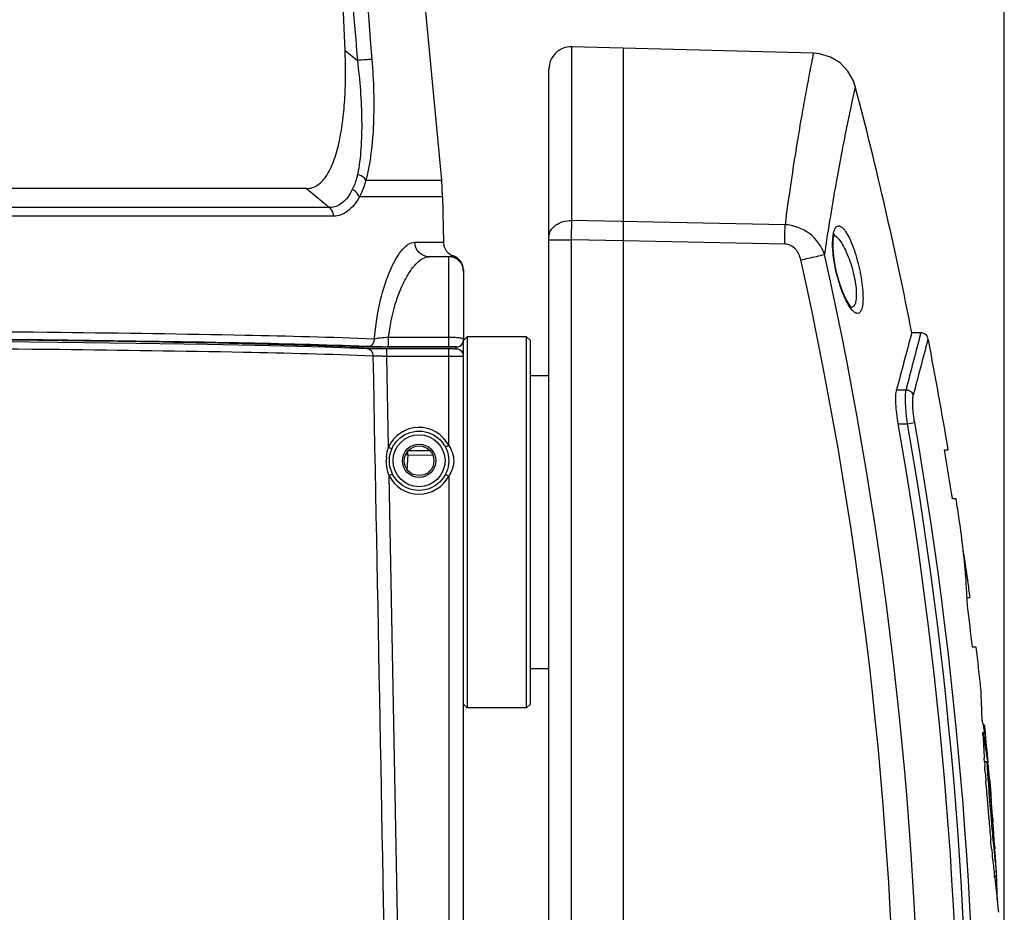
# Model space of a CAD drawing. Header units: millimetres. Extents: x -192 to 265, y -68 to 200.
# Tile 9 of 47: x -110 to -76, y 132 to 163. Entities that reach past the tile are written whole.
import ezdxf

# ---------------------------------------------------------------- set-up
doc = ezdxf.new("R2010")
doc.units = ezdxf.units.MM
doc.header["$LTSCALE"] = 16.335
doc.layers.get('0').update_dxf_attribs({"linetype": 'CONTINUOUS'})
doc.layers.add('02___PRT_ALL_AXES', color=7, linetype='CONTINUOUS')

msp = doc.modelspace()

# ---------------------------------------------------------------- linework, layer by layer
at = {"color": 7, "linetype": 'Continuous'}
for p, q in [((-76.03293, 126.08064), (-76.03293, 197.44262)), ((-95.29438, 157.51679), (-97.71717, 183.33967)), ((-98.60193, 161.9571), (-99.1038, 173.09003)), ((-98.60193, 161.9571), (-98.18161, 161.61218)), ((-90.84235, 156.13233), (-90.84235, 162.08066)), ((-82.56835, 161.864), (-90.84235, 162.08066)), ((-89.08429, 162.03448), (-89.08429, 84.10778)), ((-82.56835, 161.86397), (-82.56839, 161.864)), ((-91.62429, 115.61926), (-91.62429, 161.31892)), ((-97.89113, 157.51679), (-95.29438, 157.51679)), ((-95.26222, 156.93797), (-95.29438, 157.51679)), ((-99.91739, 157.22799), (-148.60919, 157.22799)), ((-99.91739, 157.22799), (-99.12966, 156.57796)), ((-95.26222, 156.93797), (-98.11315, 156.93797)), ((-95.26222, 156.93797), (-95.2352, 155.39032)), ((-99.12966, 156.57796), (-149.39693, 156.57796)), ((-98.99857, 156.28118), (-149.52801, 156.28118)), ((-83.5399, 155.98979), (-90.84235, 156.13233)), ((-91.62429, 155.46865), (-90.84899, 155.46865)), ((-90.84899, 115.61926), (-90.84899, 155.46865)), ((-89.08429, 155.4342), (-90.84899, 155.46865)), ((-83.54765, 155.32612), (-89.08429, 155.4342)), ((-96.21788, 155.39032), (-95.2352, 155.39032)), ((-95.05329, 154.89119), (-95.72715, 154.89119)), ((-95.05329, 151.8078), (-95.05329, 154.89119)), ((-94.5453, 154.43884), (-94.56969, 154.59247)), ((-94.55092, 154.45857), (-94.5496, 154.45391)), ((-94.5483, 154.4442), (-94.5496, 154.45391)), ((-94.54578, 154.41239), (-94.54529, 154.39164)), ((-94.54529, 154.43686), (-94.54529, 154.41977)), ((-94.54529, 154.41921), (-94.54529, 154.42001)), ((-94.54529, 154.41706), (-94.54529, 154.41921)), ((-94.54529, 154.41719), (-94.54529, 154.39071)), ((-81.7969, 154.46771), (-81.82147, 154.58986)), ((-81.75517, 154.28799), (-81.79691, 154.46771)), ((-94.54529, 154.38333), (-94.54529, 152.05715)), ((-81.28553, 153.18146), (-81.3603, 153.28101)), ((-81.2887, 153.15594), (-81.28902, 153.15595)), ((-95.05329, 152.1318), (-97.11449, 152.1318)), ((-97.11449, 151.83595), (-97.11449, 152.13179)), ((-94.54529, 125.98385), (-94.54529, 152.04853)), ((-94.53152, 152.03476), (-94.41829, 152.14799)), ((-94.41829, 152.14799), (-94.41829, 139.44799)), ((-92.38629, 152.14799), (-94.41829, 152.14799)), ((-92.38629, 139.44799), (-92.38629, 152.14799)), ((-92.25929, 152.02099), (-92.38629, 152.14799)), ((-78.90136, 152.28969), (-79.20927, 152.28969)), ((-79.19846, 152.28968), (-79.20927, 152.25046)), ((-78.90056, 152.2495), (-78.88982, 152.28967)), ((-78.65133, 152.04444), (-78.64052, 152.08427)), ((-78.64052, 152.08427), (-78.64613, 152.10729)), ((-98.01759, 151.79457), (-98.01759, 151.74703)), ((-94.79929, 151.79457), (-98.01759, 151.79457)), ((-97.86013, 151.74162), (-97.86048, 151.74164)), ((-97.83089, 151.81613), (-97.85578, 151.81713)), ((-97.11449, 151.80779), (-97.1729, 151.80783)), ((-97.17259, 151.47989), (-97.17259, 151.73389)), ((-97.11449, 151.80779), (-97.11449, 151.83595)), ((-95.05329, 151.8078), (-97.11449, 151.80779)), ((-95.05329, 148.42982), (-95.05329, 151.73389)), ((-94.79929, 151.73051), (-94.79929, 151.80319)), ((-92.25929, 139.57499), (-92.25929, 152.02099)), ((-95.05329, 151.47989), (-97.17259, 151.47989)), ((-97.11331, 148.37146), (-97.17259, 151.47989)), ((-94.63388, 151.66759), (-94.54529, 151.66759)), ((-91.62429, 150.81449), (-92.25929, 150.81449)), ((-79.71877, 150.33715), (-79.39434, 150.33715)), ((-79.66195, 149.1723), (-79.34712, 149.1723)), ((-79.34712, 149.1723), (-79.10167, 149.21521)), ((-97.11331, 148.37146), (-96.99731, 148.31976)), ((-95.05329, 148.42982), (-95.16618, 148.37164)), ((-96.45297, 148.1136), (-95.60212, 148.09759)), ((-96.42584, 148.26009), (-95.71275, 148.26009)), ((-78.0815, 148.28077), (-77.95296, 148.28077)), ((-97.09482, 147.40146), (-96.98087, 147.45754)), ((-96.78276, 131.01917), (-97.09482, 147.40146)), ((-95.05329, 147.38256), (-95.16618, 147.44074)), ((-95.05329, 147.38256), (-95.05329, 130.64982)), ((-77.82997, 146.73174), (-77.82777, 146.72262)), ((-77.68286, 146.59752), (-77.81116, 146.59752)), ((-77.34321, 143.79025), (-77.34385, 143.79912)), ((-77.28175, 143.81355), (-77.27919, 143.7945)), ((-77.2072, 143.20986), (-77.3122, 143.20986)), ((-77.30713, 143.20334), (-77.30754, 143.21141)), ((-77.20896, 143.2255), (-77.2072, 143.20986)), ((-76.99446, 141.52654), (-77.12212, 141.52654)), ((-91.62429, 140.78149), (-92.25929, 140.78149)), ((-94.54529, 139.57499), (-94.41829, 139.44799)), ((-92.25929, 139.57499), (-92.38629, 139.44799)), ((-92.38629, 139.44799), (-94.41829, 139.44799)), ((-76.76405, 138.53389), (-76.76781, 138.60662)), ((-76.75419, 138.62131), (-76.75139, 138.61008)), ((-76.74026, 138.54723), (-76.7539, 138.6133)), ((-76.70628, 138.84988), (-76.75011, 138.84988)), ((-76.7356, 138.52419), (-76.74026, 138.54723)), ((-76.70637, 138.85071), (-76.70624, 138.84987)), ((-76.70618, 138.84917), (-76.69433, 138.63097)), ((-76.69433, 138.63097), (-76.69398, 138.62456)), ((-76.69398, 138.62456), (-76.68909, 138.53313)), ((-76.71023, 137.60107), (-76.71729, 137.71391)), ((-76.63453, 137.59892), (-76.7093, 137.59892)), ((-76.63453, 137.59892), (-76.62364, 137.4303)), ((-76.61905, 137.72146), (-76.6166, 137.70358)), ((-76.6166, 137.70358), (-76.60552, 137.6208)), ((-76.60387, 137.70555), (-76.60602, 137.72326)), ((-76.60552, 137.6208), (-76.60322, 137.60315)), ((-76.599, 137.66431), (-76.60387, 137.70555)), ((-76.60001, 137.71926), (-76.59884, 137.70635)), ((-76.59351, 137.61605), (-76.599, 137.66431)), ((-76.59039, 137.60172), (-76.58916, 137.58405)), ((-76.69556, 137.37419), (-76.69889, 137.42488)), ((-76.68571, 137.22714), (-76.69556, 137.37419)), ((-76.62364, 137.4303), (-76.62041, 137.38115)), ((-76.5887, 137.48776), (-76.58147, 137.4275)), ((-76.58147, 137.4275), (-76.57626, 137.38274)), ((-76.57626, 137.38274), (-76.57475, 137.36951)), ((-76.66437, 136.92143), (-76.66548, 136.93691)), ((-76.65397, 136.77803), (-76.66437, 136.92143)), ((-76.59024, 136.94237), (-76.58914, 136.92696)), ((-76.58914, 136.92696), (-76.57872, 136.78324)), ((-76.54742, 136.93216), (-76.54922, 136.94747)), ((-76.54016, 136.86943), (-76.54742, 136.93216)), ((-76.53108, 136.92787), (-76.54729, 136.92787)), ((-76.53271, 136.94713), (-76.53161, 136.93412)), ((-76.53161, 136.93412), (-76.53108, 136.92787)), ((-76.53108, 136.92787), (-76.51927, 136.78529)), ((-76.57872, 136.78324), (-76.56698, 136.62536)), ((-76.56698, 136.62536), (-76.55752, 136.50095)), ((-76.51927, 136.78529), (-76.53115, 136.78529)), ((-76.51927, 136.78529), (-76.49635, 136.50489)), ((-76.63044, 136.46546), (-76.63273, 136.49513)), ((-76.49635, 136.50489), (-76.48876, 136.41025)), ((-76.48876, 136.41025), (-76.48055, 136.30699)), ((-76.56335, 135.64725), (-76.56708, 135.69036)), ((-76.48833, 135.65382), (-76.48299, 135.59245)), ((-76.42336, 135.55044), (-76.42068, 135.5042)), ((-76.48856, 134.83315), (-76.4988, 134.93955)), ((-76.4135, 134.83698), (-76.40278, 134.7267)), ((-76.47714, 134.71615), (-76.48856, 134.83315)), ((-76.46501, 134.59367), (-76.47714, 134.71615)), ((-76.40278, 134.7267), (-76.39676, 134.66546)), ((-76.39676, 134.66546), (-76.39084, 134.60563)), ((-76.44175, 134.3637), (-76.44302, 134.37602)), ((-76.42858, 134.23613), (-76.44175, 134.3637)), ((-76.36844, 134.38267), (-76.3672, 134.37045)), ((-76.3672, 134.37045), (-76.35885, 134.28875)), ((-76.33965, 134.38008), (-76.34027, 134.38945)), ((-76.29559, 133.68696), (-76.33966, 134.38021)), ((-76.36836, 133.67448), (-76.36985, 133.68798)), ((-76.36719, 133.66387), (-76.36836, 133.67448)), ((-76.36813, 133.67395), (-76.29484, 133.67395)), ((-76.36239, 133.6206), (-76.36719, 133.66387)), ((-76.30622, 133.78472), (-76.29485, 133.6748)), ((-76.29489, 133.67549), (-76.2949, 133.67483)), ((-76.26017, 132.73788), (-76.26508, 132.77891)), ((-76.23294, 132.51183), (-76.26017, 132.73788)), ((-76.22516, 132.4441), (-76.23294, 132.51183))]:
    msp.add_line(p, q, dxfattribs=at)
for points in [[(-81.13398, 160.72669), (-81.19686, 160.91546), (-81.38684, 161.25197), (-81.65535, 161.52988), (-81.98513, 161.73132), (-82.35498, 161.84333), (-82.56835, 161.864)], [(-81.82147, 154.58986), (-81.8692, 154.8973), (-81.89248, 155.17342), (-81.89283, 155.40077), (-81.87551, 155.56608), (-81.85123, 155.66077), (-81.84556, 155.67432)], [(-94.56969, 154.59247), (-94.63955, 154.73168), (-94.7485, 154.84332), (-94.89029, 154.91805)], [(-81.3603, 153.28101), (-81.45467, 153.4466), (-81.55802, 153.67536), (-81.66123, 153.96003), (-81.75517, 154.28799)], [(-81.24818, 153.14649), (-81.24769, 153.14627), (-81.28553, 153.18146)], [(-99.30884, 151.79133), (-101.15801, 151.84016), (-103.3172, 151.88488), (-105.75727, 151.92491), (-108.44537, 151.95972), (-111.34539, 151.98886), (-114.41846, 152.01193), (-117.62347, 152.02864), (-120.91756, 152.03876), (-124.25655, 152.04216), (-127.59564, 152.03879), (-130.89001, 152.02869), (-134.09548, 152.01201), (-137.16918, 151.98896), (-140.06998, 151.95985), (-142.75902, 151.92506), (-145.20016, 151.88505), (-147.36053, 151.84034), (-149.21098, 151.79153), (-150.66645, 151.74162)], [(-78.64613, 152.10729), (-78.69065, 152.1933), (-78.76413, 152.25639), (-78.85588, 152.28739), (-78.88982, 152.28967)], [(-97.17259, 151.73389), (-97.32889, 151.73417), (-97.49309, 151.73513), (-97.63379, 151.73662), (-97.74649, 151.73848), (-97.82926, 151.74055), (-99.30884, 151.79133)], [(-94.56243, 151.56719), (-94.58281, 151.60834), (-94.60895, 151.64367), (-94.63923, 151.67272), (-94.67203, 151.69534), (-94.70579, 151.71171), (-94.73816, 151.72214), (-94.76568, 151.7275), (-94.78496, 151.72959), (-94.80006, 151.73056), (-94.81682, 151.73126), (-94.83761, 151.73188), (-94.86273, 151.73243), (-94.89165, 151.7329), (-94.92479, 151.73329), (-94.96202, 151.73359), (-95.003, 151.7338), (-95.04712, 151.73388), (-97.17259, 151.73389)], [(-94.54529, 151.47545), (-94.54943, 151.52111), (-94.56243, 151.56719)]]:
    msp.add_lwpolyline(points, dxfattribs=at)
for radius in [1.016, 0.889]:
    msp.add_circle((-96.06929, 147.90619), radius, dxfattribs=at)
for centre, radius, start, end in [((-90.86229, 161.31892), 0.762, 88.499997, 180), ((-217.15954, 125.08064), 140.61861, 11.1578188, 14.6839779), ((-94.72728, 155.39919), 0.508, 181, 251.495715), ((-95.05329, 154.38319), 0.508, 0.035918, 90), ((-216.38487, 125.08064), 136.65194, 347.4209912, 12.5545674), ((-216.38693, 125.08064), 137.48618, 347.420195, 12.555362), ((-94.79925, 154.42129), 0.25178, 0.774435, 7.443298), ((-80.33212, 153.83913), 1.19245, 215.542271, 215.982718), ((30.31391, 122.06086), 113.60783, 164.5893592, 165.5879345), ((31.02231, 122.84711), 113.78725, 165.0249766, 166.0195017), ((28.98793, 122.79499), 111.54256, 164.7977671, 165.8044448), ((-217.15954, 125.08064), 141.12661, 9.4629236, 11.0150415), ((-97.11972, 191.82021), 40.01242, 269.694077, 269.92386), ((-95.04382, 140.70946), 11.09833, 89.280956, 90.048917), ((-94.79928, 152.05718), 0.25399, 269.998076, 327.406655), ((-94.79929, 152.04858), 0.25401, 269.99959, 329.14977), ((-94.7982, 152.04805), 0.2528, 329.125673, 337.509035), ((-96.06929, 147.90619), 1.143, 27.266044, 155.979706), ((-217.15954, 125.08064), 139.59224, 346.9940841, 9.9382037), ((-217.15954, 125.08064), 139.90236, 346.9724598, 9.915951), ((-217.15954, 125.08064), 140.15153, 346.9724469, 9.915951), ((-95.76647, 147.91209), 1.42427, 174.820526, 180.220795), ((-96.40004, 148.78507), 0.67355, 259.509405, 265.493351), ((-70.82221, 146.2625), 25.69751, 175.869168, 176.346846), ((-100.82565, 148.2263), 4.37413, 358.523647, 0.159019), ((-217.15954, 125.08064), 140.99981, 8.7777565, 9.4705199), ((-70.93303, 146.26935), 25.58648, 176.652762, 176.967021), ((-70.88675, 146.2666), 25.63285, 176.346804, 176.652681), ((-96.06929, 147.90619), 1.143, 206.204934, 332.733956), ((-106.39089, 139.83362), 29.38214, 13.313613, 13.559924), ((-217.15954, 125.08064), 141.12661, 8.4789314, 8.7701379), ((-105.10012, 141.78158), 27.8295, 4.157378, 8.485872), ((-105.40184, 140.0307), 28.37339, 7.661714, 9.783211), ((-104.74813, 141.81114), 27.47629, 2.92123, 4.130574), ((-105.12704, 140.06848), 28.09601, 6.451677, 7.620854), ((-104.66086, 141.81576), 27.38891, 2.344806, 2.903957), ((-217.15954, 125.08064), 140.99981, 6.6980961, 7.275258), ((-217.15954, 125.08064), 141.12661, 6.0987071, 6.6927482), ((-82.57094, 137.56301), 5.96138, 10.913765, 14.034075), ((-82.75828, 137.12041), 6.18884, 13.105661, 13.92802), ((-82.43713, 137.58955), 5.82497, 9.32233, 10.906602), ((-217.15954, 125.08064), 141.12661, 5.132859, 5.5953713), ((7.56946, 142.93159), 84.4481, 182.9850732, 183.5423124), ((-91.73194, 135.63647), 15.25604, 7.855021, 10.901923), ((-87.02788, 136.44805), 10.49959, 6.975988, 11.404554), ((-82.559, 137.1645), 5.98476, 5.318739, 13.12713), ((5.43774, 142.7988), 82.31224, 183.6204342, 183.7433304), ((-91.51614, 135.66743), 15.03803, 6.95261, 7.395719), ((-82.36031, 137.1888), 5.78467, 4.093429, 5.133136), ((4.56067, 142.7448), 81.43353, 183.8851475, 184.0898481), ((5.68947, 142.81794), 82.48925, 183.779049, 183.9535506), ((-101.46785, 134.01536), 25.09055, 6.710994, 7.673566), ((-91.40614, 135.68002), 14.92731, 4.869443, 6.498741), ((4.13946, 142.71347), 80.93572, 183.9554268, 184.0889298), ((-101.34399, 134.02982), 24.96585, 5.688666, 6.530953), ((-217.15954, 125.08064), 141.12661, 4.8180538, 4.8224798), ((7.51572, 142.95661), 84.39616, 184.1983413, 184.3909421), ((7.9006, 142.98636), 84.78218, 184.4111818, 184.5260892), ((7.79343, 142.97636), 84.67456, 184.5250619, 184.9362413), ((9.93851, 143.13823), 86.75032, 184.3879982, 184.5195591), ((9.57319, 143.10898), 86.38382, 184.5193122, 184.6507025), ((-213.60346, 125.20395), 137.56839, 3.9724663, 4.629223), ((-205.44452, 126.10757), 129.36667, 4.2345548, 4.5219578), ((8.94935, 143.05789), 85.7579, 184.6504746, 184.9529034), ((6.10938, 142.83066), 82.98422, 184.9659382, 185.4565978), ((6.77919, 142.87021), 83.57964, 184.9954021, 185.5154773), ((8.88509, 143.11032), 85.77397, 185.6983919, 185.8445189), ((17.91947, 143.97017), 94.7741, 185.6705975, 185.8060675), ((-64.19633, 135.56966), 12.19789, 183.927455, 184.496689), ((-93.27673, 133.26153), 16.97397, 3.810085, 4.567831), ((11.46352, 143.3764), 88.36609, 185.9370849, 186.2945374), ((54.91532, 147.7434), 131.96187, 185.8519695, 186.0720001), ((26.82378, 145.12363), 103.82536, 186.3609817, 186.8285619), ((-99.31594, 132.53866), 23.04724, 0.717423, 2.827101)]:
    msp.add_arc(centre, radius, start, end, dxfattribs=at)
for points in [[(-99.42575, 183.33967), (-98.84383, 176.1069), (-98.263, 168.87405), (-97.68306, 161.64113)], [(-99.1038, 173.09003), (-98.79612, 169.2641), (-98.48874, 165.43815), (-98.18161, 161.61218)], [(-81.26223, 153.1574), (-81.27097, 153.15595), (-81.27992, 153.15551), (-81.28877, 153.15594)], [(-94.58529, 151.92037), (-94.55969, 151.96038), (-94.54529, 152.00965), (-94.54529, 152.05715)], [(-94.56463, 151.95134), (-94.552, 151.98186), (-94.54529, 152.0155), (-94.54529, 152.04853)], [(-98.3707, 151.79871), (-98.39947, 151.79851), (-98.4297, 151.78518), (-98.45011, 151.76489)], [(-97.83089, 151.81613), (-97.80025, 151.81637), (-97.76904, 151.82355), (-97.74122, 151.8364)], [(-97.16397, 126.54891), (-97.3217, 134.86336), (-97.47964, 143.17781), (-97.63779, 151.49226)], [(-97.18492, 148.04067), (-97.17473, 148.15302), (-97.1509, 148.26509), (-97.11331, 148.37146)], [(-97.09482, 147.40146), (-97.15804, 147.56076), (-97.19009, 147.73521), (-97.19073, 147.9066)]]:
    msp.add_open_spline(points, degree=3, dxfattribs=at)
for points, knots in [([(-99.91739, 157.22799), (-99.85092, 157.22799), (-99.71464, 157.24935), (-99.52505, 157.34692), (-99.35577, 157.5016), (-99.14756, 157.78628), (-98.94636, 158.24658), (-98.77851, 158.8824), (-98.66542, 159.59523), (-98.60036, 160.35766), (-98.57818, 161.15054), (-98.58976, 161.68684), (-98.60193, 161.9571)], [0, 0, 0, 0, 0.03813181, 0.07756809, 0.12061655, 0.16850655, 0.27896875, 0.4060995, 0.54519504, 0.69241176, 0.84480367, 1, 1, 1, 1]), ([(-82.56835, 161.86399), (-82.56639, 161.8635), (-82.57371, 161.85195), (-82.57173, 161.83762), (-82.58082, 161.80592), (-82.5877, 161.76523), (-82.59886, 161.71146), (-82.61738, 161.61677), (-82.64663, 161.46871), (-82.68791, 161.2561), (-82.73764, 160.99692), (-82.79522, 160.69171), (-82.86008, 160.34093), (-82.93154, 159.94517), (-83.03964, 159.32977), (-83.18594, 158.45358), (-83.3667, 157.27734), (-83.48247, 156.43687), (-83.5399, 155.98979)], [0, 0, 0, 0, 0.00101829, 0.00407192, 0.00915909, 0.01627803, 0.02542637, 0.03659859, 0.06498851, 0.10139094, 0.14573215, 0.19792456, 0.25786274, 0.32543484, 0.40051574, 0.57262956, 0.77292529, 1, 1, 1, 1]), ([(-97.68305, 161.64113), (-97.75143, 161.64461), (-97.91813, 161.6339), (-98.08406, 161.62211), (-98.18161, 161.61218)], [0, 0, 0, 0, 0.41117725, 1, 1, 1, 1]), ([(-98.18161, 161.61218), (-98.0964, 160.92993), (-98.01659, 159.9198), (-98.04401, 158.61416), (-98.11653, 157.99833), (-98.17742, 157.70958)], [0, 0, 0, 0, 0.52673687, 0.7739222, 1, 1, 1, 1]), ([(-97.68306, 161.64113), (-97.62477, 160.91435), (-97.59154, 159.84074), (-97.69503, 158.46215), (-97.80925, 157.81706), (-97.89113, 157.51679)], [0, 0, 0, 0, 0.52769769, 0.77473999, 1, 1, 1, 1]), ([(-81.13402, 160.72684), (-81.1349, 160.71895), (-81.14381, 160.6883), (-81.15723, 160.61835), (-81.18385, 160.50264), (-81.23691, 160.25612), (-81.32769, 159.83459), (-81.46009, 159.19406), (-81.62147, 158.37715), (-81.8044, 157.38847), (-82.00081, 156.23362), (-82.12636, 155.40758), (-82.18853, 154.96778)], [0, 0, 0, 0, 0.00407143, 0.01625594, 0.03653167, 0.06486031, 0.14545051, 0.25740712, 0.39992645, 0.57201423, 0.77246449, 1, 1, 1, 1]), ([(-98.17742, 157.70958), (-98.18735, 157.66247), (-98.23013, 157.4846), (-98.29379, 157.31123), (-98.35483, 157.19099)], [0, 0, 0, 0, 0.26308764, 1, 1, 1, 1]), ([(-97.89114, 157.51679), (-97.90392, 157.53905), (-97.97744, 157.63127), (-98.08938, 157.6863), (-98.17742, 157.70958)], [0, 0, 0, 0, 0.21989125, 1, 1, 1, 1]), ([(-97.89113, 157.51679), (-97.90454, 157.46415), (-97.96107, 157.26511), (-98.04008, 157.07196), (-98.11315, 156.93797)], [0, 0, 0, 0, 0.26249301, 1, 1, 1, 1]), ([(-98.35483, 157.19099), (-98.40049, 157.10103), (-98.49795, 156.93663), (-98.6808, 156.73441), (-98.89465, 156.60441), (-99.05313, 156.57719), (-99.12966, 156.57796)], [0, 0, 0, 0, 0.29107811, 0.54859878, 0.77919698, 1, 1, 1, 1]), ([(-98.11315, 156.93797), (-98.12197, 156.96417), (-98.1743, 157.07138), (-98.2727, 157.15234), (-98.35482, 157.191)], [0, 0, 0, 0, 0.23345856, 1, 1, 1, 1]), ([(-98.11315, 156.93797), (-98.16881, 156.84114), (-98.28607, 156.66468), (-98.49864, 156.44962), (-98.73893, 156.31185), (-98.91402, 156.28122), (-98.99857, 156.28118)], [0, 0, 0, 0, 0.29057226, 0.54851371, 0.78002319, 1, 1, 1, 1]), ([(-98.99857, 156.28118), (-98.99901, 156.30974), (-99.011, 156.41907), (-99.06837, 156.52452), (-99.12966, 156.57796)], [0, 0, 0, 0, 0.25997418, 1, 1, 1, 1]), ([(-91.62429, 155.56348), (-91.62429, 155.63987), (-91.57755, 155.80249), (-91.39524, 155.99075), (-91.1383, 156.10967), (-90.9424, 156.13429), (-90.84235, 156.13233)], [0, 0, 0, 0, 0.21542896, 0.4528079, 0.71779757, 1, 1, 1, 1]), ([(-90.84899, 155.46865), (-90.84796, 155.53063), (-90.84464, 155.75184), (-90.84233, 155.97308), (-90.84235, 156.13233)], [0, 0, 0, 0, 0.28018451, 1, 1, 1, 1]), ([(-83.54765, 155.32612), (-83.54644, 155.38808), (-83.54258, 155.60929), (-83.53988, 155.83052), (-83.5399, 155.98979)], [0, 0, 0, 0, 0.2801091, 1, 1, 1, 1]), ([(-82.18853, 154.96778), (-82.28279, 155.24259), (-82.64601, 155.75662), (-83.2403, 155.97316), (-83.5399, 155.98979)], [0, 0, 0, 0, 0.49192389, 1, 1, 1, 1]), ([(-81.875, 155.7232), (-81.8672, 155.75551), (-81.84995, 155.81288), (-81.81308, 155.88492), (-81.76734, 155.93324), (-81.68777, 155.96005), (-81.56804, 155.89461), (-81.4512, 155.74197), (-81.32353, 155.5102), (-81.20076, 155.20861), (-81.08641, 154.85374), (-81.02249, 154.59931), (-80.99356, 154.46682)], [0, 0, 0, 0, 0.05002725, 0.08977094, 0.12100017, 0.14779654, 0.20981575, 0.30590346, 0.43935131, 0.60540275, 0.79587666, 1, 1, 1, 1]), ([(-81.8074, 154.46628), (-81.84597, 154.64675), (-81.9008, 154.98513), (-81.91671, 155.3287), (-81.90736, 155.48616)], [0, 0, 0, 0, 0.53915413, 1, 1, 1, 1]), ([(-81.90736, 155.48616), (-81.90605, 155.50827), (-81.89997, 155.58781), (-81.88854, 155.66716), (-81.875, 155.7232)], [0, 0, 0, 0, 0.27748346, 1, 1, 1, 1]), ([(-81.86342, 155.62489), (-81.84998, 155.61917), (-81.78842, 155.58555), (-81.73827, 155.53463), (-81.70258, 155.49253)], [0, 0, 0, 0, 0.20928431, 1, 1, 1, 1]), ([(-81.70258, 155.49253), (-81.65271, 155.43372), (-81.55713, 155.28969), (-81.38073, 154.93514), (-81.27891, 154.63115), (-81.22211, 154.41463)], [0, 0, 0, 0, 0.19486347, 0.43426747, 1, 1, 1, 1]), ([(-97.59807, 152.07452), (-97.56066, 152.52399), (-97.43401, 153.34129), (-97.14391, 154.27067), (-96.85189, 154.84564), (-96.6184, 155.1857), (-96.37406, 155.39024), (-96.21788, 155.39032)], [0, 0, 0, 0, 0.36201919, 0.6606977, 0.77912307, 0.87463354, 1, 1, 1, 1]), ([(-95.72715, 154.89119), (-95.85167, 154.89119), (-96.11302, 155.00121), (-96.21572, 155.26277), (-96.21788, 155.39032)], [0, 0, 0, 0, 0.49396524, 1, 1, 1, 1]), ([(-83.00036, 154.78458), (-83.03012, 154.91818), (-83.11928, 155.11759), (-83.34002, 155.29046), (-83.47889, 155.32477), (-83.54765, 155.32612)], [0, 0, 0, 0, 0.49858486, 0.7494603, 1, 1, 1, 1]), ([(-97.11449, 152.1318), (-97.06887, 152.51392), (-96.96028, 153.0598), (-96.72932, 153.7228), (-96.54391, 154.12495), (-96.34419, 154.45024), (-96.1075, 154.736), (-95.87325, 154.89116), (-95.72715, 154.89119)], [0, 0, 0, 0, 0.35711571, 0.51309711, 0.65054602, 0.76788391, 0.86442449, 1, 1, 1, 1]), ([(-94.89029, 154.91805), (-94.88732, 154.92007), (-94.91625, 154.90806), (-94.93197, 154.90683), (-94.99113, 154.89281), (-95.02956, 154.89119), (-95.05329, 154.89119)], [0, 0, 0, 0, 0.06494778, 0.25725454, 0.57060932, 1, 1, 1, 1]), ([(-83.00036, 154.78458), (-82.91192, 154.80428), (-82.64122, 154.86495), (-82.37036, 154.925), (-82.18851, 154.96779)], [0, 0, 0, 0, 0.3266023, 1, 1, 1, 1]), ([(-94.5496, 154.45391), (-94.54932, 154.45288), (-94.54803, 154.43891), (-94.54635, 154.4251), (-94.54577, 154.41223)], [0, 0, 0, 0, 0.07625579, 1, 1, 1, 1]), ([(-81.3024, 153.14595), (-81.35584, 153.22075), (-81.45797, 153.40024), (-81.64588, 153.83521), (-81.75142, 154.20424), (-81.8074, 154.46628)], [0, 0, 0, 0, 0.19412565, 0.43412317, 1, 1, 1, 1]), ([(-80.99356, 154.46682), (-80.96541, 154.33801), (-80.91851, 154.08716), (-80.87578, 153.72855), (-80.86559, 153.41848), (-80.88479, 153.20049), (-80.92332, 153.06982), (-80.9577, 153.00417), (-81.00205, 152.96111), (-81.08048, 152.9412), (-81.19536, 153.00765), (-81.26001, 153.08751), (-81.29704, 153.13852)], [0, 0, 0, 0, 0.20716378, 0.40071649, 0.56675284, 0.69432544, 0.74216029, 0.77992174, 0.80978924, 0.8363693, 0.90096347, 1, 1, 1, 1]), ([(-81.22211, 154.41463), (-81.16958, 154.21454), (-81.11196, 153.92448), (-81.09377, 153.56281), (-81.10773, 153.40708), (-81.12379, 153.34093)], [0, 0, 0, 0, 0.57168805, 0.81189167, 1, 1, 1, 1]), ([(-81.12379, 153.34093), (-81.1349, 153.29517), (-81.15907, 153.21639), (-81.22979, 153.16279), (-81.26223, 153.1574)], [0, 0, 0, 0, 0.5887935, 1, 1, 1, 1]), ([(-97.59807, 152.07452), (-99.07582, 152.13317), (-102.65088, 152.2184), (-108.76671, 152.30748), (-116.17699, 152.36367), (-124.2633, 152.38349), (-132.34962, 152.36367), (-139.75988, 152.30748), (-145.8757, 152.2184), (-149.45076, 152.13317), (-150.92852, 152.07452)], [0, 0, 0, 0, 0.08318491, 0.20112928, 0.34403763, 0.50000028, 0.65596275, 0.79887075, 0.91681505, 1, 1, 1, 1]), ([(-97.85578, 151.81713), (-99.32239, 151.8755), (-102.86667, 151.96052), (-108.92586, 152.0493), (-116.26152, 152.10532), (-124.2637, 152.12507), (-132.26585, 152.10532), (-139.6014, 152.0493), (-145.66044, 151.96051), (-149.20459, 151.87549), (-150.67113, 151.81711)], [0, 0, 0, 0, 0.08336293, 0.20134233, 0.34417635, 0.50000494, 0.65583269, 0.79866447, 0.91664084, 1, 1, 1, 1]), ([(-98.3707, 151.79871), (-98.98283, 151.82498), (-100.38279, 151.87164), (-103.8122, 151.95481), (-109.11183, 152.03242), (-116.34278, 152.08991), (-124.26329, 152.10951), (-132.1838, 152.08991), (-139.41475, 152.03242), (-144.71438, 151.95481), (-148.1438, 151.87164), (-149.54375, 151.82498), (-150.15589, 151.79871)], [0, 0, 0, 0, 0.03549029, 0.08113461, 0.19870655, 0.34249849, 0.49999999, 0.6575015, 0.80129345, 0.9188654, 0.96450969, 1, 1, 1, 1]), ([(-97.74122, 151.8364), (-97.69834, 151.85622), (-97.62286, 151.92647), (-97.5976, 152.02527), (-97.59807, 152.07452)], [0, 0, 0, 0, 0.48956733, 1, 1, 1, 1]), ([(-97.11449, 152.13179), (-97.21153, 152.12621), (-97.37312, 152.11052), (-97.53456, 152.08936), (-97.59806, 152.07452)], [0, 0, 0, 0, 0.59850047, 1, 1, 1, 1]), ([(-94.54529, 152.05715), (-94.54528, 152.06317), (-94.55829, 152.0775), (-94.60793, 152.09656), (-94.71101, 152.1156), (-94.86765, 152.12866), (-94.98817, 152.1318), (-95.05329, 152.1318)], [0, 0, 0, 0, 0.03451419, 0.09574872, 0.3101157, 0.62658601, 1, 1, 1, 1]), ([(-97.63779, 151.49226), (-99.11932, 151.55038), (-102.69641, 151.63524), (-108.80811, 151.72378), (-116.20138, 151.77966), (-124.26329, 151.79934), (-132.3252, 151.77966), (-139.71847, 151.72378), (-145.83017, 151.63524), (-149.40727, 151.55038), (-150.88879, 151.49226)], [0, 0, 0, 0, 0.08352055, 0.2015439, 0.34431834, 0.49999994, 0.65568155, 0.79845602, 0.91647942, 1, 1, 1, 1]), ([(-98.01759, 151.79457), (-98.05467, 151.79457), (-98.17237, 151.79508), (-98.29014, 151.79525), (-98.3707, 151.79871)], [0, 0, 0, 0, 0.31499715, 1, 1, 1, 1]), ([(-97.63779, 151.49226), (-97.63838, 151.55404), (-97.68107, 151.67912), (-97.80206, 151.73927), (-97.86013, 151.74162)], [0, 0, 0, 0, 0.51525016, 1, 1, 1, 1]), ([(-97.70933, 151.81271), (-97.72121, 151.81296), (-97.76173, 151.81386), (-97.80225, 151.81499), (-97.83089, 151.81613)], [0, 0, 0, 0, 0.29302436, 1, 1, 1, 1]), ([(-97.33336, 151.80836), (-97.36891, 151.80855), (-97.49424, 151.8094), (-97.61957, 151.81084), (-97.70933, 151.81271)], [0, 0, 0, 0, 0.28361894, 1, 1, 1, 1]), ([(-94.79929, 151.80319), (-94.79922, 151.80552), (-94.81399, 151.80238), (-94.82893, 151.80691), (-94.8647, 151.80566), (-94.8897, 151.80673), (-94.90454, 151.80693)], [0, 0, 0, 0, 0.06637447, 0.26135086, 0.57735303, 1, 1, 1, 1]), ([(-97.17259, 151.47989), (-97.22088, 151.48035), (-97.37596, 151.48274), (-97.5312, 151.48492), (-97.63779, 151.49226)], [0, 0, 0, 0, 0.31126932, 1, 1, 1, 1]), ([(-94.61335, 151.47767), (-94.64026, 151.47808), (-94.7869, 151.47958), (-94.93356, 151.47989), (-95.05329, 151.47989)], [0, 0, 0, 0, 0.18351078, 1, 1, 1, 1]), ([(-94.54529, 151.47545), (-94.54531, 151.47692), (-94.55451, 151.47472), (-94.56414, 151.47769), (-94.58725, 151.47677), (-94.60356, 151.47752), (-94.61335, 151.47767)], [0, 0, 0, 0, 0.06454574, 0.25500623, 0.56871501, 1, 1, 1, 1]), ([(-79.66195, 149.1723), (-79.7022, 149.40198), (-79.7441, 149.72599), (-79.74945, 150.11616), (-79.73498, 150.27401), (-79.71877, 150.33715)], [0, 0, 0, 0, 0.59729046, 0.83302317, 1, 1, 1, 1]), ([(-79.34712, 149.1723), (-79.37938, 149.40288), (-79.41305, 149.72678), (-79.41804, 150.11623), (-79.40715, 150.2735), (-79.39434, 150.33715)], [0, 0, 0, 0, 0.59754981, 0.83335271, 1, 1, 1, 1]), ([(-79.39434, 150.33715), (-79.33897, 150.33494), (-79.22904, 150.29706), (-79.16189, 150.20028), (-79.1486, 150.14882)], [0, 0, 0, 0, 0.51043812, 1, 1, 1, 1]), ([(-79.10167, 149.21521), (-79.13387, 149.39943), (-79.16762, 149.65915), (-79.17258, 149.97184), (-79.16139, 150.09825), (-79.1486, 150.14882)], [0, 0, 0, 0, 0.59770043, 0.83329716, 1, 1, 1, 1]), ([(-95.05329, 148.42982), (-95.00074, 148.35335), (-94.91493, 148.1857), (-94.88396, 147.99897), (-94.88396, 147.90619)], [0, 0, 0, 0, 0.50005325, 1, 1, 1, 1]), ([(-94.88396, 147.90619), (-94.88395, 147.81341), (-94.91493, 147.62668), (-95.00074, 147.45904), (-95.05329, 147.38256)], [0, 0, 0, 0, 0.49994615, 1, 1, 1, 1]), ([(-76.78749, 139.00864), (-76.79445, 139.15753), (-76.80638, 139.41813), (-76.81826, 139.7489), (-76.82877, 139.95684), (-76.82949, 140.05348), (-76.83226, 140.07977)], [0, 0, 0, 0, 0.41708955, 0.73006067, 0.92601101, 1, 1, 1, 1]), ([(-76.48383, 136.30673), (-76.48535, 136.32547), (-76.49081, 136.39142), (-76.49637, 136.45737), (-76.5011, 136.5045)], [0, 0, 0, 0, 0.28418855, 1, 1, 1, 1]), ([(-76.43101, 135.65996), (-76.4302, 135.64899), (-76.42755, 135.61249), (-76.42489, 135.57599), (-76.42336, 135.55044)], [0, 0, 0, 0, 0.30059174, 1, 1, 1, 1])]:
    msp.add_open_spline(points, degree=3, knots=knots, dxfattribs=at)
at = {"layer": '02___PRT_ALL_AXES', "color": 7, "linetype": 'Continuous'}
for radius in [0.5715, 0.508]:
    msp.add_circle((-96.06929, 147.90619), radius, dxfattribs=at)

doc.saveas('drawing.dxf')
